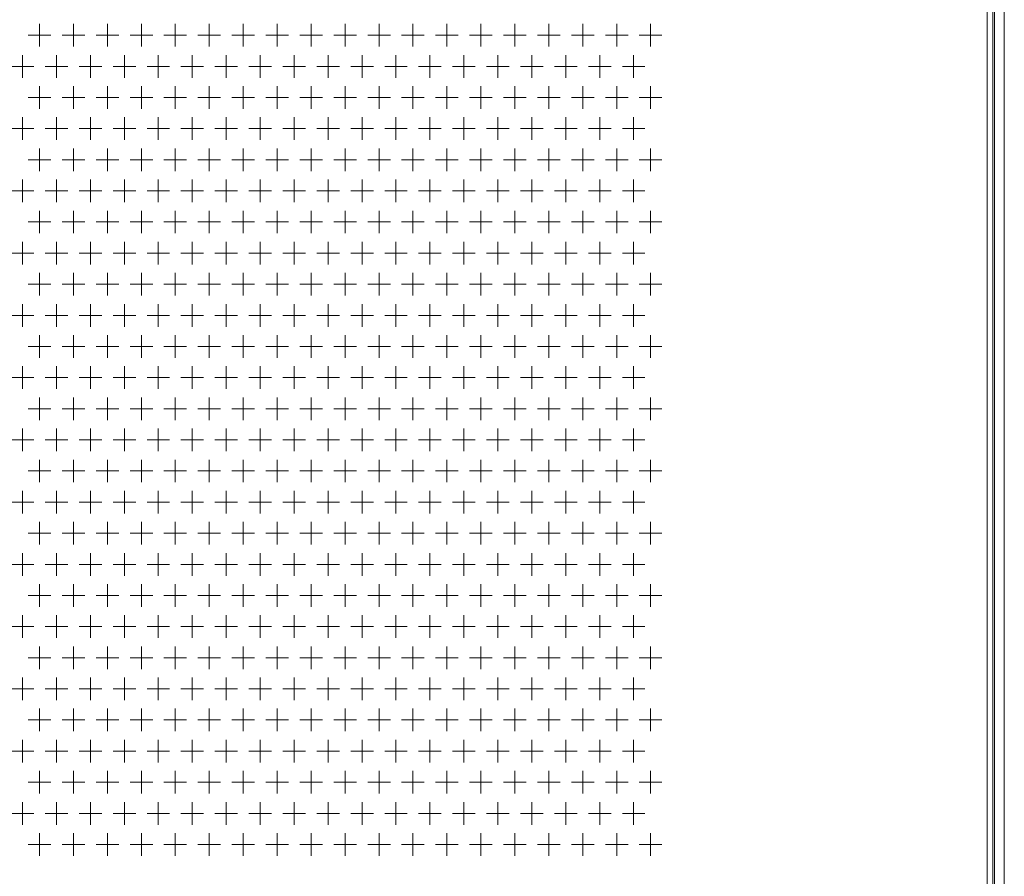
# Model space of a CAD drawing. Extents: x 4773 to 8448, y 27273 to 31291.
# Tile 4 of 99: x 5502 to 5850, y 27576 to 27878. Entities that reach past the tile are written whole.
import ezdxf

# ---------------------------------------------------------------- set-up
doc = ezdxf.new("R2010")
doc.units = 0
doc.header["$LTSCALE"] = 7.5
doc.header["$MEASUREMENT"] = 0
doc.layers.get('0').update_dxf_attribs({"linetype": 'CONTINUOUS', "lineweight": 18})

msp = doc.modelspace()

# ---------------------------------------------------------------- linework, layer by layer
at = {"linetype": 'Continuous'}
for p, q in [((5843.676, 29408.952), (5843.676, 27436.952)), ((5845.676, 29408.952), (5845.676, 27436.952)), ((5846.176, 27436.952), (5846.176, 29408.952)), ((5849.676, 27436.952), (5849.676, 29408.952)), ((5508.676, 27876.952), (5508.676, 27868.952)), ((5520.676, 27876.952), (5520.676, 27868.952)), ((5532.676, 27876.952), (5532.676, 27868.952)), ((5544.676, 27876.952), (5544.676, 27868.952)), ((5556.676, 27876.952), (5556.676, 27868.952)), ((5568.676, 27876.952), (5568.676, 27868.952)), ((5580.676, 27876.952), (5580.676, 27868.952)), ((5592.676, 27876.952), (5592.676, 27868.952)), ((5604.676, 27876.952), (5604.676, 27868.952)), ((5616.676, 27876.952), (5616.676, 27868.952)), ((5628.676, 27876.952), (5628.676, 27868.952)), ((5640.676, 27876.952), (5640.676, 27868.952)), ((5652.676, 27876.952), (5652.676, 27868.952)), ((5664.676, 27876.952), (5664.676, 27868.952)), ((5676.676, 27876.952), (5676.676, 27868.952)), ((5688.676, 27876.952), (5688.676, 27868.952)), ((5700.676, 27876.952), (5700.676, 27868.952)), ((5712.676, 27876.952), (5712.676, 27868.952)), ((5724.676, 27876.952), (5724.676, 27868.952)), ((5504.676, 27872.952), (5512.676, 27872.952)), ((5516.676, 27872.952), (5524.676, 27872.952)), ((5528.676, 27872.952), (5536.676, 27872.952)), ((5540.676, 27872.952), (5548.676, 27872.952)), ((5552.676, 27872.952), (5560.676, 27872.952)), ((5564.676, 27872.952), (5572.676, 27872.952)), ((5576.676, 27872.952), (5584.676, 27872.952)), ((5588.676, 27872.952), (5596.676, 27872.952)), ((5600.676, 27872.952), (5608.676, 27872.952)), ((5612.676, 27872.952), (5620.676, 27872.952)), ((5624.676, 27872.952), (5632.676, 27872.952)), ((5636.676, 27872.952), (5644.676, 27872.952)), ((5648.676, 27872.952), (5656.676, 27872.952)), ((5660.676, 27872.952), (5668.676, 27872.952)), ((5672.676, 27872.952), (5680.676, 27872.952)), ((5684.676, 27872.952), (5692.676, 27872.952)), ((5696.676, 27872.952), (5704.676, 27872.952)), ((5708.676, 27872.952), (5716.676, 27872.952)), ((5720.676, 27872.952), (5728.676, 27872.952)), ((5502.676, 27865.952), (5502.676, 27857.952)), ((5514.676, 27865.952), (5514.676, 27857.952)), ((5526.676, 27865.952), (5526.676, 27857.952)), ((5538.676, 27865.952), (5538.676, 27857.952)), ((5550.676, 27865.952), (5550.676, 27857.952)), ((5562.676, 27865.952), (5562.676, 27857.952)), ((5574.676, 27865.952), (5574.676, 27857.952)), ((5586.676, 27865.952), (5586.676, 27857.952)), ((5598.676, 27865.952), (5598.676, 27857.952)), ((5610.676, 27865.952), (5610.676, 27857.952)), ((5622.676, 27865.952), (5622.676, 27857.952)), ((5634.676, 27865.952), (5634.676, 27857.952)), ((5646.676, 27865.952), (5646.676, 27857.952)), ((5658.676, 27865.952), (5658.676, 27857.952)), ((5670.676, 27865.952), (5670.676, 27857.952)), ((5682.676, 27865.952), (5682.676, 27857.952)), ((5694.676, 27865.952), (5694.676, 27857.952)), ((5706.676, 27865.952), (5706.676, 27857.952)), ((5718.676, 27865.952), (5718.676, 27857.952)), ((5498.676, 27861.952), (5506.676, 27861.952)), ((5510.676, 27861.952), (5518.676, 27861.952)), ((5522.676, 27861.952), (5530.676, 27861.952)), ((5534.676, 27861.952), (5542.676, 27861.952)), ((5546.676, 27861.952), (5554.676, 27861.952)), ((5558.676, 27861.952), (5566.676, 27861.952)), ((5570.676, 27861.952), (5578.676, 27861.952)), ((5582.676, 27861.952), (5590.676, 27861.952)), ((5594.676, 27861.952), (5602.676, 27861.952)), ((5606.676, 27861.952), (5614.676, 27861.952)), ((5618.676, 27861.952), (5626.676, 27861.952)), ((5630.676, 27861.952), (5638.676, 27861.952)), ((5642.676, 27861.952), (5650.676, 27861.952)), ((5654.676, 27861.952), (5662.676, 27861.952)), ((5666.676, 27861.952), (5674.676, 27861.952)), ((5678.676, 27861.952), (5686.676, 27861.952)), ((5690.676, 27861.952), (5698.676, 27861.952)), ((5702.676, 27861.952), (5710.676, 27861.952)), ((5714.676, 27861.952), (5722.676, 27861.952)), ((5508.676, 27854.952), (5508.676, 27846.952)), ((5520.676, 27854.952), (5520.676, 27846.952)), ((5532.676, 27854.952), (5532.676, 27846.952)), ((5544.676, 27854.952), (5544.676, 27846.952)), ((5556.676, 27854.952), (5556.676, 27846.952)), ((5568.676, 27854.952), (5568.676, 27846.952)), ((5580.676, 27854.952), (5580.676, 27846.952)), ((5592.676, 27854.952), (5592.676, 27846.952)), ((5604.676, 27854.952), (5604.676, 27846.952)), ((5616.676, 27854.952), (5616.676, 27846.952)), ((5628.676, 27854.952), (5628.676, 27846.952)), ((5640.676, 27854.952), (5640.676, 27846.952)), ((5652.676, 27854.952), (5652.676, 27846.952)), ((5664.676, 27854.952), (5664.676, 27846.952)), ((5676.676, 27854.952), (5676.676, 27846.952)), ((5688.676, 27854.952), (5688.676, 27846.952)), ((5700.676, 27854.952), (5700.676, 27846.952)), ((5712.676, 27854.952), (5712.676, 27846.952)), ((5724.676, 27854.952), (5724.676, 27846.952)), ((5504.676, 27850.952), (5512.676, 27850.952)), ((5516.676, 27850.952), (5524.676, 27850.952)), ((5528.676, 27850.952), (5536.676, 27850.952)), ((5540.676, 27850.952), (5548.676, 27850.952)), ((5552.676, 27850.952), (5560.676, 27850.952)), ((5564.676, 27850.952), (5572.676, 27850.952)), ((5576.676, 27850.952), (5584.676, 27850.952)), ((5588.676, 27850.952), (5596.676, 27850.952)), ((5600.676, 27850.952), (5608.676, 27850.952)), ((5612.676, 27850.952), (5620.676, 27850.952)), ((5624.676, 27850.952), (5632.676, 27850.952)), ((5636.676, 27850.952), (5644.676, 27850.952)), ((5648.676, 27850.952), (5656.676, 27850.952)), ((5660.676, 27850.952), (5668.676, 27850.952)), ((5672.676, 27850.952), (5680.676, 27850.952)), ((5684.676, 27850.952), (5692.676, 27850.952)), ((5696.676, 27850.952), (5704.676, 27850.952)), ((5708.676, 27850.952), (5716.676, 27850.952)), ((5720.676, 27850.952), (5728.676, 27850.952)), ((5502.676, 27843.952), (5502.676, 27835.952)), ((5514.676, 27843.952), (5514.676, 27835.952)), ((5526.676, 27843.952), (5526.676, 27835.952)), ((5538.676, 27843.952), (5538.676, 27835.952)), ((5550.676, 27843.952), (5550.676, 27835.952)), ((5562.676, 27843.952), (5562.676, 27835.952)), ((5574.676, 27843.952), (5574.676, 27835.952)), ((5586.676, 27843.952), (5586.676, 27835.952)), ((5598.676, 27843.952), (5598.676, 27835.952)), ((5610.676, 27843.952), (5610.676, 27835.952)), ((5622.676, 27843.952), (5622.676, 27835.952)), ((5634.676, 27843.952), (5634.676, 27835.952)), ((5646.676, 27843.952), (5646.676, 27835.952)), ((5658.676, 27843.952), (5658.676, 27835.952)), ((5670.676, 27843.952), (5670.676, 27835.952)), ((5682.676, 27843.952), (5682.676, 27835.952)), ((5694.676, 27843.952), (5694.676, 27835.952)), ((5706.676, 27843.952), (5706.676, 27835.952)), ((5718.676, 27843.952), (5718.676, 27835.952)), ((5498.676, 27839.952), (5506.676, 27839.952)), ((5510.676, 27839.952), (5518.676, 27839.952)), ((5522.676, 27839.952), (5530.676, 27839.952)), ((5534.676, 27839.952), (5542.676, 27839.952)), ((5546.676, 27839.952), (5554.676, 27839.952)), ((5558.676, 27839.952), (5566.676, 27839.952)), ((5570.676, 27839.952), (5578.676, 27839.952)), ((5582.676, 27839.952), (5590.676, 27839.952)), ((5594.676, 27839.952), (5602.676, 27839.952)), ((5606.676, 27839.952), (5614.676, 27839.952)), ((5618.676, 27839.952), (5626.676, 27839.952)), ((5630.676, 27839.952), (5638.676, 27839.952)), ((5642.676, 27839.952), (5650.676, 27839.952)), ((5654.676, 27839.952), (5662.676, 27839.952)), ((5666.676, 27839.952), (5674.676, 27839.952)), ((5678.676, 27839.952), (5686.676, 27839.952)), ((5690.676, 27839.952), (5698.676, 27839.952)), ((5702.676, 27839.952), (5710.676, 27839.952)), ((5714.676, 27839.952), (5722.676, 27839.952)), ((5508.676, 27832.952), (5508.676, 27824.952)), ((5520.676, 27832.952), (5520.676, 27824.952)), ((5532.676, 27832.952), (5532.676, 27824.952)), ((5544.676, 27832.952), (5544.676, 27824.952)), ((5556.676, 27832.952), (5556.676, 27824.952)), ((5568.676, 27832.952), (5568.676, 27824.952)), ((5580.676, 27832.952), (5580.676, 27824.952)), ((5592.676, 27832.952), (5592.676, 27824.952)), ((5604.676, 27832.952), (5604.676, 27824.952)), ((5616.676, 27832.952), (5616.676, 27824.952)), ((5628.676, 27832.952), (5628.676, 27824.952)), ((5640.676, 27832.952), (5640.676, 27824.952)), ((5652.676, 27832.952), (5652.676, 27824.952)), ((5664.676, 27832.952), (5664.676, 27824.952)), ((5676.676, 27832.952), (5676.676, 27824.952)), ((5688.676, 27832.952), (5688.676, 27824.952)), ((5700.676, 27832.952), (5700.676, 27824.952)), ((5712.676, 27832.952), (5712.676, 27824.952)), ((5724.676, 27832.952), (5724.676, 27824.952)), ((5504.676, 27828.952), (5512.676, 27828.952)), ((5516.676, 27828.952), (5524.676, 27828.952)), ((5528.676, 27828.952), (5536.676, 27828.952)), ((5540.676, 27828.952), (5548.676, 27828.952)), ((5552.676, 27828.952), (5560.676, 27828.952)), ((5564.676, 27828.952), (5572.676, 27828.952)), ((5576.676, 27828.952), (5584.676, 27828.952)), ((5588.676, 27828.952), (5596.676, 27828.952)), ((5600.676, 27828.952), (5608.676, 27828.952)), ((5612.676, 27828.952), (5620.676, 27828.952)), ((5624.676, 27828.952), (5632.676, 27828.952)), ((5636.676, 27828.952), (5644.676, 27828.952)), ((5648.676, 27828.952), (5656.676, 27828.952)), ((5660.676, 27828.952), (5668.676, 27828.952)), ((5672.676, 27828.952), (5680.676, 27828.952)), ((5684.676, 27828.952), (5692.676, 27828.952)), ((5696.676, 27828.952), (5704.676, 27828.952)), ((5708.676, 27828.952), (5716.676, 27828.952)), ((5720.676, 27828.952), (5728.676, 27828.952)), ((5502.676, 27821.952), (5502.676, 27813.952)), ((5514.676, 27821.952), (5514.676, 27813.952)), ((5526.676, 27821.952), (5526.676, 27813.952)), ((5538.676, 27821.952), (5538.676, 27813.952)), ((5550.676, 27821.952), (5550.676, 27813.952)), ((5562.676, 27821.952), (5562.676, 27813.952)), ((5574.676, 27821.952), (5574.676, 27813.952)), ((5586.676, 27821.952), (5586.676, 27813.952)), ((5598.676, 27821.952), (5598.676, 27813.952)), ((5610.676, 27821.952), (5610.676, 27813.952)), ((5622.676, 27821.952), (5622.676, 27813.952)), ((5634.676, 27821.952), (5634.676, 27813.952)), ((5646.676, 27821.952), (5646.676, 27813.952)), ((5658.676, 27821.952), (5658.676, 27813.952)), ((5670.676, 27821.952), (5670.676, 27813.952)), ((5682.676, 27821.952), (5682.676, 27813.952)), ((5694.676, 27821.952), (5694.676, 27813.952)), ((5706.676, 27821.952), (5706.676, 27813.952)), ((5718.676, 27821.952), (5718.676, 27813.952)), ((5498.676, 27817.952), (5506.676, 27817.952)), ((5510.676, 27817.952), (5518.676, 27817.952)), ((5522.676, 27817.952), (5530.676, 27817.952)), ((5534.676, 27817.952), (5542.676, 27817.952)), ((5546.676, 27817.952), (5554.676, 27817.952)), ((5558.676, 27817.952), (5566.676, 27817.952)), ((5570.676, 27817.952), (5578.676, 27817.952)), ((5582.676, 27817.952), (5590.676, 27817.952)), ((5594.676, 27817.952), (5602.676, 27817.952)), ((5606.676, 27817.952), (5614.676, 27817.952)), ((5618.676, 27817.952), (5626.676, 27817.952)), ((5630.676, 27817.952), (5638.676, 27817.952)), ((5642.676, 27817.952), (5650.676, 27817.952)), ((5654.676, 27817.952), (5662.676, 27817.952)), ((5666.676, 27817.952), (5674.676, 27817.952)), ((5678.676, 27817.952), (5686.676, 27817.952)), ((5690.676, 27817.952), (5698.676, 27817.952)), ((5702.676, 27817.952), (5710.676, 27817.952)), ((5714.676, 27817.952), (5722.676, 27817.952)), ((5508.676, 27810.952), (5508.676, 27802.952)), ((5520.676, 27810.952), (5520.676, 27802.952)), ((5532.676, 27810.952), (5532.676, 27802.952)), ((5544.676, 27810.952), (5544.676, 27802.952)), ((5556.676, 27810.952), (5556.676, 27802.952)), ((5568.676, 27810.952), (5568.676, 27802.952)), ((5580.676, 27810.952), (5580.676, 27802.952)), ((5592.676, 27810.952), (5592.676, 27802.952)), ((5604.676, 27810.952), (5604.676, 27802.952)), ((5616.676, 27810.952), (5616.676, 27802.952)), ((5628.676, 27810.952), (5628.676, 27802.952)), ((5640.676, 27810.952), (5640.676, 27802.952)), ((5652.676, 27810.952), (5652.676, 27802.952)), ((5664.676, 27810.952), (5664.676, 27802.952)), ((5676.676, 27810.952), (5676.676, 27802.952)), ((5688.676, 27810.952), (5688.676, 27802.952)), ((5700.676, 27810.952), (5700.676, 27802.952)), ((5712.676, 27810.952), (5712.676, 27802.952)), ((5724.676, 27810.952), (5724.676, 27802.952)), ((5504.676, 27806.952), (5512.676, 27806.952)), ((5516.676, 27806.952), (5524.676, 27806.952)), ((5528.676, 27806.952), (5536.676, 27806.952)), ((5540.676, 27806.952), (5548.676, 27806.952)), ((5552.676, 27806.952), (5560.676, 27806.952)), ((5564.676, 27806.952), (5572.676, 27806.952)), ((5576.676, 27806.952), (5584.676, 27806.952)), ((5588.676, 27806.952), (5596.676, 27806.952)), ((5600.676, 27806.952), (5608.676, 27806.952)), ((5612.676, 27806.952), (5620.676, 27806.952)), ((5624.676, 27806.952), (5632.676, 27806.952)), ((5636.676, 27806.952), (5644.676, 27806.952)), ((5648.676, 27806.952), (5656.676, 27806.952)), ((5660.676, 27806.952), (5668.676, 27806.952)), ((5672.676, 27806.952), (5680.676, 27806.952)), ((5684.676, 27806.952), (5692.676, 27806.952)), ((5696.676, 27806.952), (5704.676, 27806.952)), ((5708.676, 27806.952), (5716.676, 27806.952)), ((5720.676, 27806.952), (5728.676, 27806.952)), ((5502.676, 27799.952), (5502.676, 27791.952)), ((5514.676, 27799.952), (5514.676, 27791.952)), ((5526.676, 27799.952), (5526.676, 27791.952)), ((5538.676, 27799.952), (5538.676, 27791.952)), ((5550.676, 27799.952), (5550.676, 27791.952)), ((5562.676, 27799.952), (5562.676, 27791.952)), ((5574.676, 27799.952), (5574.676, 27791.952)), ((5586.676, 27799.952), (5586.676, 27791.952)), ((5598.676, 27799.952), (5598.676, 27791.952)), ((5610.676, 27799.952), (5610.676, 27791.952)), ((5622.676, 27799.952), (5622.676, 27791.952)), ((5634.676, 27799.952), (5634.676, 27791.952)), ((5646.676, 27799.952), (5646.676, 27791.952)), ((5658.676, 27799.952), (5658.676, 27791.952)), ((5670.676, 27799.952), (5670.676, 27791.952)), ((5682.676, 27799.952), (5682.676, 27791.952)), ((5694.676, 27799.952), (5694.676, 27791.952)), ((5706.676, 27799.952), (5706.676, 27791.952)), ((5718.676, 27799.952), (5718.676, 27791.952)), ((5498.676, 27795.952), (5506.676, 27795.952)), ((5510.676, 27795.952), (5518.676, 27795.952)), ((5522.676, 27795.952), (5530.676, 27795.952)), ((5534.676, 27795.952), (5542.676, 27795.952)), ((5546.676, 27795.952), (5554.676, 27795.952)), ((5558.676, 27795.952), (5566.676, 27795.952)), ((5570.676, 27795.952), (5578.676, 27795.952)), ((5582.676, 27795.952), (5590.676, 27795.952)), ((5594.676, 27795.952), (5602.676, 27795.952)), ((5606.676, 27795.952), (5614.676, 27795.952)), ((5618.676, 27795.952), (5626.676, 27795.952)), ((5630.676, 27795.952), (5638.676, 27795.952)), ((5642.676, 27795.952), (5650.676, 27795.952)), ((5654.676, 27795.952), (5662.676, 27795.952)), ((5666.676, 27795.952), (5674.676, 27795.952)), ((5678.676, 27795.952), (5686.676, 27795.952)), ((5690.676, 27795.952), (5698.676, 27795.952)), ((5702.676, 27795.952), (5710.676, 27795.952)), ((5714.676, 27795.952), (5722.676, 27795.952)), ((5508.676, 27788.952), (5508.676, 27780.952)), ((5520.676, 27788.952), (5520.676, 27780.952)), ((5532.676, 27788.952), (5532.676, 27780.952)), ((5544.676, 27788.952), (5544.676, 27780.952)), ((5556.676, 27788.952), (5556.676, 27780.952)), ((5568.676, 27788.952), (5568.676, 27780.952)), ((5580.676, 27788.952), (5580.676, 27780.952)), ((5592.676, 27788.952), (5592.676, 27780.952)), ((5604.676, 27788.952), (5604.676, 27780.952)), ((5616.676, 27788.952), (5616.676, 27780.952)), ((5628.676, 27788.952), (5628.676, 27780.952)), ((5640.676, 27788.952), (5640.676, 27780.952)), ((5652.676, 27788.952), (5652.676, 27780.952)), ((5664.676, 27788.952), (5664.676, 27780.952)), ((5676.676, 27788.952), (5676.676, 27780.952)), ((5688.676, 27788.952), (5688.676, 27780.952)), ((5700.676, 27788.952), (5700.676, 27780.952)), ((5712.676, 27788.952), (5712.676, 27780.952)), ((5724.676, 27788.952), (5724.676, 27780.952)), ((5504.676, 27784.952), (5512.676, 27784.952)), ((5516.676, 27784.952), (5524.676, 27784.952)), ((5528.676, 27784.952), (5536.676, 27784.952)), ((5540.676, 27784.952), (5548.676, 27784.952)), ((5552.676, 27784.952), (5560.676, 27784.952)), ((5564.676, 27784.952), (5572.676, 27784.952)), ((5576.676, 27784.952), (5584.676, 27784.952)), ((5588.676, 27784.952), (5596.676, 27784.952)), ((5600.676, 27784.952), (5608.676, 27784.952)), ((5612.676, 27784.952), (5620.676, 27784.952)), ((5624.676, 27784.952), (5632.676, 27784.952)), ((5636.676, 27784.952), (5644.676, 27784.952)), ((5648.676, 27784.952), (5656.676, 27784.952)), ((5660.676, 27784.952), (5668.676, 27784.952)), ((5672.676, 27784.952), (5680.676, 27784.952)), ((5684.676, 27784.952), (5692.676, 27784.952)), ((5696.676, 27784.952), (5704.676, 27784.952)), ((5708.676, 27784.952), (5716.676, 27784.952)), ((5720.676, 27784.952), (5728.676, 27784.952)), ((5502.676, 27777.952), (5502.676, 27769.952)), ((5514.676, 27777.952), (5514.676, 27769.952)), ((5526.676, 27777.952), (5526.676, 27769.952)), ((5538.676, 27777.952), (5538.676, 27769.952)), ((5550.676, 27777.952), (5550.676, 27769.952)), ((5562.676, 27777.952), (5562.676, 27769.952)), ((5574.676, 27777.952), (5574.676, 27769.952)), ((5586.676, 27777.952), (5586.676, 27769.952)), ((5598.676, 27777.952), (5598.676, 27769.952)), ((5610.676, 27777.952), (5610.676, 27769.952)), ((5622.676, 27777.952), (5622.676, 27769.952)), ((5634.676, 27777.952), (5634.676, 27769.952)), ((5646.676, 27777.952), (5646.676, 27769.952)), ((5658.676, 27777.952), (5658.676, 27769.952)), ((5670.676, 27777.952), (5670.676, 27769.952)), ((5682.676, 27777.952), (5682.676, 27769.952)), ((5694.676, 27777.952), (5694.676, 27769.952)), ((5706.676, 27777.952), (5706.676, 27769.952)), ((5718.676, 27777.952), (5718.676, 27769.952)), ((5498.676, 27773.952), (5506.676, 27773.952)), ((5510.676, 27773.952), (5518.676, 27773.952)), ((5522.676, 27773.952), (5530.676, 27773.952)), ((5534.676, 27773.952), (5542.676, 27773.952)), ((5546.676, 27773.952), (5554.676, 27773.952)), ((5558.676, 27773.952), (5566.676, 27773.952)), ((5570.676, 27773.952), (5578.676, 27773.952)), ((5582.676, 27773.952), (5590.676, 27773.952)), ((5594.676, 27773.952), (5602.676, 27773.952)), ((5606.676, 27773.952), (5614.676, 27773.952)), ((5618.676, 27773.952), (5626.676, 27773.952)), ((5630.676, 27773.952), (5638.676, 27773.952)), ((5642.676, 27773.952), (5650.676, 27773.952)), ((5654.676, 27773.952), (5662.676, 27773.952)), ((5666.676, 27773.952), (5674.676, 27773.952)), ((5678.676, 27773.952), (5686.676, 27773.952)), ((5690.676, 27773.952), (5698.676, 27773.952)), ((5702.676, 27773.952), (5710.676, 27773.952)), ((5714.676, 27773.952), (5722.676, 27773.952)), ((5508.676, 27766.952), (5508.676, 27758.952)), ((5520.676, 27766.952), (5520.676, 27758.952)), ((5532.676, 27766.952), (5532.676, 27758.952)), ((5544.676, 27766.952), (5544.676, 27758.952)), ((5556.676, 27766.952), (5556.676, 27758.952)), ((5568.676, 27766.952), (5568.676, 27758.952)), ((5580.676, 27766.952), (5580.676, 27758.952)), ((5592.676, 27766.952), (5592.676, 27758.952)), ((5604.676, 27766.952), (5604.676, 27758.952)), ((5616.676, 27766.952), (5616.676, 27758.952)), ((5628.676, 27766.952), (5628.676, 27758.952)), ((5640.676, 27766.952), (5640.676, 27758.952)), ((5652.676, 27766.952), (5652.676, 27758.952)), ((5664.676, 27766.952), (5664.676, 27758.952)), ((5676.676, 27766.952), (5676.676, 27758.952)), ((5688.676, 27766.952), (5688.676, 27758.952)), ((5700.676, 27766.952), (5700.676, 27758.952)), ((5712.676, 27766.952), (5712.676, 27758.952)), ((5724.676, 27766.952), (5724.676, 27758.952)), ((5504.676, 27762.952), (5512.676, 27762.952)), ((5516.676, 27762.952), (5524.676, 27762.952)), ((5528.676, 27762.952), (5536.676, 27762.952)), ((5540.676, 27762.952), (5548.676, 27762.952)), ((5552.676, 27762.952), (5560.676, 27762.952)), ((5564.676, 27762.952), (5572.676, 27762.952)), ((5576.676, 27762.952), (5584.676, 27762.952)), ((5588.676, 27762.952), (5596.676, 27762.952)), ((5600.676, 27762.952), (5608.676, 27762.952)), ((5612.676, 27762.952), (5620.676, 27762.952)), ((5624.676, 27762.952), (5632.676, 27762.952)), ((5636.676, 27762.952), (5644.676, 27762.952)), ((5648.676, 27762.952), (5656.676, 27762.952)), ((5660.676, 27762.952), (5668.676, 27762.952)), ((5672.676, 27762.952), (5680.676, 27762.952)), ((5684.676, 27762.952), (5692.676, 27762.952)), ((5696.676, 27762.952), (5704.676, 27762.952)), ((5708.676, 27762.952), (5716.676, 27762.952)), ((5720.676, 27762.952), (5728.676, 27762.952)), ((5502.676, 27755.952), (5502.676, 27747.952)), ((5514.676, 27755.952), (5514.676, 27747.952)), ((5526.676, 27755.952), (5526.676, 27747.952)), ((5538.676, 27755.952), (5538.676, 27747.952)), ((5550.676, 27755.952), (5550.676, 27747.952)), ((5562.676, 27755.952), (5562.676, 27747.952)), ((5574.676, 27755.952), (5574.676, 27747.952)), ((5586.676, 27755.952), (5586.676, 27747.952)), ((5598.676, 27755.952), (5598.676, 27747.952)), ((5610.676, 27755.952), (5610.676, 27747.952)), ((5622.676, 27755.952), (5622.676, 27747.952)), ((5634.676, 27755.952), (5634.676, 27747.952)), ((5646.676, 27755.952), (5646.676, 27747.952)), ((5658.676, 27755.952), (5658.676, 27747.952)), ((5670.676, 27755.952), (5670.676, 27747.952)), ((5682.676, 27755.952), (5682.676, 27747.952)), ((5694.676, 27755.952), (5694.676, 27747.952)), ((5706.676, 27755.952), (5706.676, 27747.952)), ((5718.676, 27755.952), (5718.676, 27747.952)), ((5498.676, 27751.952), (5506.676, 27751.952)), ((5510.676, 27751.952), (5518.676, 27751.952)), ((5522.676, 27751.952), (5530.676, 27751.952)), ((5534.676, 27751.952), (5542.676, 27751.952)), ((5546.676, 27751.952), (5554.676, 27751.952)), ((5558.676, 27751.952), (5566.676, 27751.952)), ((5570.676, 27751.952), (5578.676, 27751.952)), ((5582.676, 27751.952), (5590.676, 27751.952)), ((5594.676, 27751.952), (5602.676, 27751.952)), ((5606.676, 27751.952), (5614.676, 27751.952)), ((5618.676, 27751.952), (5626.676, 27751.952)), ((5630.676, 27751.952), (5638.676, 27751.952)), ((5642.676, 27751.952), (5650.676, 27751.952)), ((5654.676, 27751.952), (5662.676, 27751.952)), ((5666.676, 27751.952), (5674.676, 27751.952)), ((5678.676, 27751.952), (5686.676, 27751.952)), ((5690.676, 27751.952), (5698.676, 27751.952)), ((5702.676, 27751.952), (5710.676, 27751.952)), ((5714.676, 27751.952), (5722.676, 27751.952)), ((5508.676, 27744.952), (5508.676, 27736.952)), ((5520.676, 27744.952), (5520.676, 27736.952)), ((5532.676, 27744.952), (5532.676, 27736.952)), ((5544.676, 27744.952), (5544.676, 27736.952)), ((5556.676, 27744.952), (5556.676, 27736.952)), ((5568.676, 27744.952), (5568.676, 27736.952)), ((5580.676, 27744.952), (5580.676, 27736.952)), ((5592.676, 27744.952), (5592.676, 27736.952)), ((5604.676, 27744.952), (5604.676, 27736.952)), ((5616.676, 27744.952), (5616.676, 27736.952)), ((5628.676, 27744.952), (5628.676, 27736.952)), ((5640.676, 27744.952), (5640.676, 27736.952)), ((5652.676, 27744.952), (5652.676, 27736.952)), ((5664.676, 27744.952), (5664.676, 27736.952)), ((5676.676, 27744.952), (5676.676, 27736.952)), ((5688.676, 27744.952), (5688.676, 27736.952)), ((5700.676, 27744.952), (5700.676, 27736.952)), ((5712.676, 27744.952), (5712.676, 27736.952)), ((5724.676, 27744.952), (5724.676, 27736.952)), ((5504.676, 27740.952), (5512.676, 27740.952)), ((5516.676, 27740.952), (5524.676, 27740.952)), ((5528.676, 27740.952), (5536.676, 27740.952)), ((5540.676, 27740.952), (5548.676, 27740.952)), ((5552.676, 27740.952), (5560.676, 27740.952)), ((5564.676, 27740.952), (5572.676, 27740.952)), ((5576.676, 27740.952), (5584.676, 27740.952)), ((5588.676, 27740.952), (5596.676, 27740.952)), ((5600.676, 27740.952), (5608.676, 27740.952)), ((5612.676, 27740.952), (5620.676, 27740.952)), ((5624.676, 27740.952), (5632.676, 27740.952)), ((5636.676, 27740.952), (5644.676, 27740.952)), ((5648.676, 27740.952), (5656.676, 27740.952)), ((5660.676, 27740.952), (5668.676, 27740.952)), ((5672.676, 27740.952), (5680.676, 27740.952)), ((5684.676, 27740.952), (5692.676, 27740.952)), ((5696.676, 27740.952), (5704.676, 27740.952)), ((5708.676, 27740.952), (5716.676, 27740.952)), ((5720.676, 27740.952), (5728.676, 27740.952)), ((5502.676, 27733.952), (5502.676, 27725.952)), ((5514.676, 27733.952), (5514.676, 27725.952)), ((5526.676, 27733.952), (5526.676, 27725.952)), ((5538.676, 27733.952), (5538.676, 27725.952)), ((5550.676, 27733.952), (5550.676, 27725.952)), ((5562.676, 27733.952), (5562.676, 27725.952)), ((5574.676, 27733.952), (5574.676, 27725.952)), ((5586.676, 27733.952), (5586.676, 27725.952)), ((5598.676, 27733.952), (5598.676, 27725.952)), ((5610.676, 27733.952), (5610.676, 27725.952)), ((5622.676, 27733.952), (5622.676, 27725.952)), ((5634.676, 27733.952), (5634.676, 27725.952)), ((5646.676, 27733.952), (5646.676, 27725.952)), ((5658.676, 27733.952), (5658.676, 27725.952)), ((5670.676, 27733.952), (5670.676, 27725.952)), ((5682.676, 27733.952), (5682.676, 27725.952)), ((5694.676, 27733.952), (5694.676, 27725.952)), ((5706.676, 27733.952), (5706.676, 27725.952)), ((5718.676, 27733.952), (5718.676, 27725.952)), ((5498.676, 27729.952), (5506.676, 27729.952)), ((5510.676, 27729.952), (5518.676, 27729.952)), ((5522.676, 27729.952), (5530.676, 27729.952)), ((5534.676, 27729.952), (5542.676, 27729.952)), ((5546.676, 27729.952), (5554.676, 27729.952)), ((5558.676, 27729.952), (5566.676, 27729.952)), ((5570.676, 27729.952), (5578.676, 27729.952)), ((5582.676, 27729.952), (5590.676, 27729.952)), ((5594.676, 27729.952), (5602.676, 27729.952)), ((5606.676, 27729.952), (5614.676, 27729.952)), ((5618.676, 27729.952), (5626.676, 27729.952)), ((5630.676, 27729.952), (5638.676, 27729.952)), ((5642.676, 27729.952), (5650.676, 27729.952)), ((5654.676, 27729.952), (5662.676, 27729.952)), ((5666.676, 27729.952), (5674.676, 27729.952)), ((5678.676, 27729.952), (5686.676, 27729.952)), ((5690.676, 27729.952), (5698.676, 27729.952)), ((5702.676, 27729.952), (5710.676, 27729.952)), ((5714.676, 27729.952), (5722.676, 27729.952)), ((5508.676, 27722.952), (5508.676, 27714.952)), ((5520.676, 27722.952), (5520.676, 27714.952)), ((5532.676, 27722.952), (5532.676, 27714.952)), ((5544.676, 27722.952), (5544.676, 27714.952)), ((5556.676, 27722.952), (5556.676, 27714.952)), ((5568.676, 27722.952), (5568.676, 27714.952)), ((5580.676, 27722.952), (5580.676, 27714.952)), ((5592.676, 27722.952), (5592.676, 27714.952)), ((5604.676, 27722.952), (5604.676, 27714.952)), ((5616.676, 27722.952), (5616.676, 27714.952)), ((5628.676, 27722.952), (5628.676, 27714.952)), ((5640.676, 27722.952), (5640.676, 27714.952)), ((5652.676, 27722.952), (5652.676, 27714.952)), ((5664.676, 27722.952), (5664.676, 27714.952)), ((5676.676, 27722.952), (5676.676, 27714.952)), ((5688.676, 27722.952), (5688.676, 27714.952)), ((5700.676, 27722.952), (5700.676, 27714.952)), ((5712.676, 27722.952), (5712.676, 27714.952)), ((5724.676, 27722.952), (5724.676, 27714.952)), ((5504.676, 27718.952), (5512.676, 27718.952)), ((5516.676, 27718.952), (5524.676, 27718.952)), ((5528.676, 27718.952), (5536.676, 27718.952)), ((5540.676, 27718.952), (5548.676, 27718.952)), ((5552.676, 27718.952), (5560.676, 27718.952)), ((5564.676, 27718.952), (5572.676, 27718.952)), ((5576.676, 27718.952), (5584.676, 27718.952)), ((5588.676, 27718.952), (5596.676, 27718.952)), ((5600.676, 27718.952), (5608.676, 27718.952)), ((5612.676, 27718.952), (5620.676, 27718.952)), ((5624.676, 27718.952), (5632.676, 27718.952)), ((5636.676, 27718.952), (5644.676, 27718.952)), ((5648.676, 27718.952), (5656.676, 27718.952)), ((5660.676, 27718.952), (5668.676, 27718.952)), ((5672.676, 27718.952), (5680.676, 27718.952)), ((5684.676, 27718.952), (5692.676, 27718.952)), ((5696.676, 27718.952), (5704.676, 27718.952)), ((5708.676, 27718.952), (5716.676, 27718.952)), ((5720.676, 27718.952), (5728.676, 27718.952)), ((5502.676, 27711.952), (5502.676, 27703.952)), ((5514.676, 27711.952), (5514.676, 27703.952)), ((5526.676, 27711.952), (5526.676, 27703.952)), ((5538.676, 27711.952), (5538.676, 27703.952)), ((5550.676, 27711.952), (5550.676, 27703.952)), ((5562.676, 27711.952), (5562.676, 27703.952)), ((5574.676, 27711.952), (5574.676, 27703.952)), ((5586.676, 27711.952), (5586.676, 27703.952)), ((5598.676, 27711.952), (5598.676, 27703.952)), ((5610.676, 27711.952), (5610.676, 27703.952)), ((5622.676, 27711.952), (5622.676, 27703.952)), ((5634.676, 27711.952), (5634.676, 27703.952)), ((5646.676, 27711.952), (5646.676, 27703.952)), ((5658.676, 27711.952), (5658.676, 27703.952)), ((5670.676, 27711.952), (5670.676, 27703.952)), ((5682.676, 27711.952), (5682.676, 27703.952)), ((5694.676, 27711.952), (5694.676, 27703.952)), ((5706.676, 27711.952), (5706.676, 27703.952)), ((5718.676, 27711.952), (5718.676, 27703.952)), ((5498.676, 27707.952), (5506.676, 27707.952)), ((5510.676, 27707.952), (5518.676, 27707.952)), ((5522.676, 27707.952), (5530.676, 27707.952)), ((5534.676, 27707.952), (5542.676, 27707.952)), ((5546.676, 27707.952), (5554.676, 27707.952)), ((5558.676, 27707.952), (5566.676, 27707.952)), ((5570.676, 27707.952), (5578.676, 27707.952)), ((5582.676, 27707.952), (5590.676, 27707.952)), ((5594.676, 27707.952), (5602.676, 27707.952)), ((5606.676, 27707.952), (5614.676, 27707.952)), ((5618.676, 27707.952), (5626.676, 27707.952)), ((5630.676, 27707.952), (5638.676, 27707.952)), ((5642.676, 27707.952), (5650.676, 27707.952)), ((5654.676, 27707.952), (5662.676, 27707.952)), ((5666.676, 27707.952), (5674.676, 27707.952)), ((5678.676, 27707.952), (5686.676, 27707.952)), ((5690.676, 27707.952), (5698.676, 27707.952)), ((5702.676, 27707.952), (5710.676, 27707.952)), ((5714.676, 27707.952), (5722.676, 27707.952)), ((5508.676, 27700.952), (5508.676, 27692.952)), ((5520.676, 27700.952), (5520.676, 27692.952)), ((5532.676, 27700.952), (5532.676, 27692.952)), ((5544.676, 27700.952), (5544.676, 27692.952)), ((5556.676, 27700.952), (5556.676, 27692.952)), ((5568.676, 27700.952), (5568.676, 27692.952)), ((5580.676, 27700.952), (5580.676, 27692.952)), ((5592.676, 27700.952), (5592.676, 27692.952)), ((5604.676, 27700.952), (5604.676, 27692.952)), ((5616.676, 27700.952), (5616.676, 27692.952)), ((5628.676, 27700.952), (5628.676, 27692.952)), ((5640.676, 27700.952), (5640.676, 27692.952)), ((5652.676, 27700.952), (5652.676, 27692.952)), ((5664.676, 27700.952), (5664.676, 27692.952)), ((5676.676, 27700.952), (5676.676, 27692.952)), ((5688.676, 27700.952), (5688.676, 27692.952)), ((5700.676, 27700.952), (5700.676, 27692.952)), ((5712.676, 27700.952), (5712.676, 27692.952)), ((5724.676, 27700.952), (5724.676, 27692.952)), ((5504.676, 27696.952), (5512.676, 27696.952)), ((5516.676, 27696.952), (5524.676, 27696.952)), ((5528.676, 27696.952), (5536.676, 27696.952)), ((5540.676, 27696.952), (5548.676, 27696.952)), ((5552.676, 27696.952), (5560.676, 27696.952)), ((5564.676, 27696.952), (5572.676, 27696.952)), ((5576.676, 27696.952), (5584.676, 27696.952)), ((5588.676, 27696.952), (5596.676, 27696.952)), ((5600.676, 27696.952), (5608.676, 27696.952)), ((5612.676, 27696.952), (5620.676, 27696.952)), ((5624.676, 27696.952), (5632.676, 27696.952)), ((5636.676, 27696.952), (5644.676, 27696.952)), ((5648.676, 27696.952), (5656.676, 27696.952)), ((5660.676, 27696.952), (5668.676, 27696.952)), ((5672.676, 27696.952), (5680.676, 27696.952)), ((5684.676, 27696.952), (5692.676, 27696.952)), ((5696.676, 27696.952), (5704.676, 27696.952)), ((5708.676, 27696.952), (5716.676, 27696.952)), ((5720.676, 27696.952), (5728.676, 27696.952)), ((5502.676, 27689.952), (5502.676, 27681.952)), ((5514.676, 27689.952), (5514.676, 27681.952)), ((5526.676, 27689.952), (5526.676, 27681.952)), ((5538.676, 27689.952), (5538.676, 27681.952)), ((5550.676, 27689.952), (5550.676, 27681.952)), ((5562.676, 27689.952), (5562.676, 27681.952)), ((5574.676, 27689.952), (5574.676, 27681.952)), ((5586.676, 27689.952), (5586.676, 27681.952)), ((5598.676, 27689.952), (5598.676, 27681.952)), ((5610.676, 27689.952), (5610.676, 27681.952)), ((5622.676, 27689.952), (5622.676, 27681.952)), ((5634.676, 27689.952), (5634.676, 27681.952)), ((5646.676, 27689.952), (5646.676, 27681.952)), ((5658.676, 27689.952), (5658.676, 27681.952)), ((5670.676, 27689.952), (5670.676, 27681.952)), ((5682.676, 27689.952), (5682.676, 27681.952)), ((5694.676, 27689.952), (5694.676, 27681.952)), ((5706.676, 27689.952), (5706.676, 27681.952)), ((5718.676, 27689.952), (5718.676, 27681.952)), ((5498.676, 27685.952), (5506.676, 27685.952)), ((5510.676, 27685.952), (5518.676, 27685.952)), ((5522.676, 27685.952), (5530.676, 27685.952)), ((5534.676, 27685.952), (5542.676, 27685.952)), ((5546.676, 27685.952), (5554.676, 27685.952)), ((5558.676, 27685.952), (5566.676, 27685.952)), ((5570.676, 27685.952), (5578.676, 27685.952)), ((5582.676, 27685.952), (5590.676, 27685.952)), ((5594.676, 27685.952), (5602.676, 27685.952)), ((5606.676, 27685.952), (5614.676, 27685.952)), ((5618.676, 27685.952), (5626.676, 27685.952)), ((5630.676, 27685.952), (5638.676, 27685.952)), ((5642.676, 27685.952), (5650.676, 27685.952)), ((5654.676, 27685.952), (5662.676, 27685.952)), ((5666.676, 27685.952), (5674.676, 27685.952)), ((5678.676, 27685.952), (5686.676, 27685.952)), ((5690.676, 27685.952), (5698.676, 27685.952)), ((5702.676, 27685.952), (5710.676, 27685.952)), ((5714.676, 27685.952), (5722.676, 27685.952)), ((5508.676, 27678.952), (5508.676, 27670.952)), ((5520.676, 27678.952), (5520.676, 27670.952)), ((5532.676, 27678.952), (5532.676, 27670.952)), ((5544.676, 27678.952), (5544.676, 27670.952)), ((5556.676, 27678.952), (5556.676, 27670.952)), ((5568.676, 27678.952), (5568.676, 27670.952)), ((5580.676, 27678.952), (5580.676, 27670.952)), ((5592.676, 27678.952), (5592.676, 27670.952)), ((5604.676, 27678.952), (5604.676, 27670.952)), ((5616.676, 27678.952), (5616.676, 27670.952)), ((5628.676, 27678.952), (5628.676, 27670.952)), ((5640.676, 27678.952), (5640.676, 27670.952)), ((5652.676, 27678.952), (5652.676, 27670.952)), ((5664.676, 27678.952), (5664.676, 27670.952)), ((5676.676, 27678.952), (5676.676, 27670.952)), ((5688.676, 27678.952), (5688.676, 27670.952)), ((5700.676, 27678.952), (5700.676, 27670.952)), ((5712.676, 27678.952), (5712.676, 27670.952)), ((5724.676, 27678.952), (5724.676, 27670.952)), ((5504.676, 27674.952), (5512.676, 27674.952)), ((5516.676, 27674.952), (5524.676, 27674.952)), ((5528.676, 27674.952), (5536.676, 27674.952)), ((5540.676, 27674.952), (5548.676, 27674.952)), ((5552.676, 27674.952), (5560.676, 27674.952)), ((5564.676, 27674.952), (5572.676, 27674.952)), ((5576.676, 27674.952), (5584.676, 27674.952)), ((5588.676, 27674.952), (5596.676, 27674.952)), ((5600.676, 27674.952), (5608.676, 27674.952)), ((5612.676, 27674.952), (5620.676, 27674.952)), ((5624.676, 27674.952), (5632.676, 27674.952)), ((5636.676, 27674.952), (5644.676, 27674.952)), ((5648.676, 27674.952), (5656.676, 27674.952)), ((5660.676, 27674.952), (5668.676, 27674.952)), ((5672.676, 27674.952), (5680.676, 27674.952)), ((5684.676, 27674.952), (5692.676, 27674.952)), ((5696.676, 27674.952), (5704.676, 27674.952)), ((5708.676, 27674.952), (5716.676, 27674.952)), ((5720.676, 27674.952), (5728.676, 27674.952)), ((5502.676, 27667.952), (5502.676, 27659.952)), ((5514.676, 27667.952), (5514.676, 27659.952)), ((5526.676, 27667.952), (5526.676, 27659.952)), ((5538.676, 27667.952), (5538.676, 27659.952)), ((5550.676, 27667.952), (5550.676, 27659.952)), ((5562.676, 27667.952), (5562.676, 27659.952)), ((5574.676, 27667.952), (5574.676, 27659.952)), ((5586.676, 27667.952), (5586.676, 27659.952)), ((5598.676, 27667.952), (5598.676, 27659.952)), ((5610.676, 27667.952), (5610.676, 27659.952)), ((5622.676, 27667.952), (5622.676, 27659.952)), ((5634.676, 27667.952), (5634.676, 27659.952)), ((5646.676, 27667.952), (5646.676, 27659.952)), ((5658.676, 27667.952), (5658.676, 27659.952)), ((5670.676, 27667.952), (5670.676, 27659.952)), ((5682.676, 27667.952), (5682.676, 27659.952)), ((5694.676, 27667.952), (5694.676, 27659.952)), ((5706.676, 27667.952), (5706.676, 27659.952)), ((5718.676, 27667.952), (5718.676, 27659.952)), ((5498.676, 27663.952), (5506.676, 27663.952)), ((5510.676, 27663.952), (5518.676, 27663.952)), ((5522.676, 27663.952), (5530.676, 27663.952)), ((5534.676, 27663.952), (5542.676, 27663.952)), ((5546.676, 27663.952), (5554.676, 27663.952)), ((5558.676, 27663.952), (5566.676, 27663.952)), ((5570.676, 27663.952), (5578.676, 27663.952)), ((5582.676, 27663.952), (5590.676, 27663.952)), ((5594.676, 27663.952), (5602.676, 27663.952)), ((5606.676, 27663.952), (5614.676, 27663.952)), ((5618.676, 27663.952), (5626.676, 27663.952)), ((5630.676, 27663.952), (5638.676, 27663.952)), ((5642.676, 27663.952), (5650.676, 27663.952)), ((5654.676, 27663.952), (5662.676, 27663.952)), ((5666.676, 27663.952), (5674.676, 27663.952)), ((5678.676, 27663.952), (5686.676, 27663.952)), ((5690.676, 27663.952), (5698.676, 27663.952)), ((5702.676, 27663.952), (5710.676, 27663.952)), ((5714.676, 27663.952), (5722.676, 27663.952)), ((5508.676, 27656.952), (5508.676, 27648.952)), ((5520.676, 27656.952), (5520.676, 27648.952)), ((5532.676, 27656.952), (5532.676, 27648.952)), ((5544.676, 27656.952), (5544.676, 27648.952)), ((5556.676, 27656.952), (5556.676, 27648.952)), ((5568.676, 27656.952), (5568.676, 27648.952)), ((5580.676, 27656.952), (5580.676, 27648.952)), ((5592.676, 27656.952), (5592.676, 27648.952)), ((5604.676, 27656.952), (5604.676, 27648.952)), ((5616.676, 27656.952), (5616.676, 27648.952)), ((5628.676, 27656.952), (5628.676, 27648.952)), ((5640.676, 27656.952), (5640.676, 27648.952)), ((5652.676, 27656.952), (5652.676, 27648.952)), ((5664.676, 27656.952), (5664.676, 27648.952)), ((5676.676, 27656.952), (5676.676, 27648.952)), ((5688.676, 27656.952), (5688.676, 27648.952)), ((5700.676, 27656.952), (5700.676, 27648.952)), ((5712.676, 27656.952), (5712.676, 27648.952)), ((5724.676, 27656.952), (5724.676, 27648.952)), ((5504.676, 27652.952), (5512.676, 27652.952)), ((5516.676, 27652.952), (5524.676, 27652.952)), ((5528.676, 27652.952), (5536.676, 27652.952)), ((5540.676, 27652.952), (5548.676, 27652.952)), ((5552.676, 27652.952), (5560.676, 27652.952)), ((5564.676, 27652.952), (5572.676, 27652.952)), ((5576.676, 27652.952), (5584.676, 27652.952)), ((5588.676, 27652.952), (5596.676, 27652.952)), ((5600.676, 27652.952), (5608.676, 27652.952)), ((5612.676, 27652.952), (5620.676, 27652.952)), ((5624.676, 27652.952), (5632.676, 27652.952)), ((5636.676, 27652.952), (5644.676, 27652.952)), ((5648.676, 27652.952), (5656.676, 27652.952)), ((5660.676, 27652.952), (5668.676, 27652.952)), ((5672.676, 27652.952), (5680.676, 27652.952)), ((5684.676, 27652.952), (5692.676, 27652.952)), ((5696.676, 27652.952), (5704.676, 27652.952)), ((5708.676, 27652.952), (5716.676, 27652.952)), ((5720.676, 27652.952), (5728.676, 27652.952)), ((5502.676, 27645.952), (5502.676, 27637.952)), ((5514.676, 27645.952), (5514.676, 27637.952)), ((5526.676, 27645.952), (5526.676, 27637.952)), ((5538.676, 27645.952), (5538.676, 27637.952)), ((5550.676, 27645.952), (5550.676, 27637.952)), ((5562.676, 27645.952), (5562.676, 27637.952)), ((5574.676, 27645.952), (5574.676, 27637.952)), ((5586.676, 27645.952), (5586.676, 27637.952)), ((5598.676, 27645.952), (5598.676, 27637.952)), ((5610.676, 27645.952), (5610.676, 27637.952)), ((5622.676, 27645.952), (5622.676, 27637.952)), ((5634.676, 27645.952), (5634.676, 27637.952)), ((5646.676, 27645.952), (5646.676, 27637.952)), ((5658.676, 27645.952), (5658.676, 27637.952)), ((5670.676, 27645.952), (5670.676, 27637.952)), ((5682.676, 27645.952), (5682.676, 27637.952)), ((5694.676, 27645.952), (5694.676, 27637.952)), ((5706.676, 27645.952), (5706.676, 27637.952)), ((5718.676, 27645.952), (5718.676, 27637.952)), ((5498.676, 27641.952), (5506.676, 27641.952)), ((5510.676, 27641.952), (5518.676, 27641.952)), ((5522.676, 27641.952), (5530.676, 27641.952)), ((5534.676, 27641.952), (5542.676, 27641.952)), ((5546.676, 27641.952), (5554.676, 27641.952)), ((5558.676, 27641.952), (5566.676, 27641.952)), ((5570.676, 27641.952), (5578.676, 27641.952)), ((5582.676, 27641.952), (5590.676, 27641.952)), ((5594.676, 27641.952), (5602.676, 27641.952)), ((5606.676, 27641.952), (5614.676, 27641.952)), ((5618.676, 27641.952), (5626.676, 27641.952)), ((5630.676, 27641.952), (5638.676, 27641.952)), ((5642.676, 27641.952), (5650.676, 27641.952)), ((5654.676, 27641.952), (5662.676, 27641.952)), ((5666.676, 27641.952), (5674.676, 27641.952)), ((5678.676, 27641.952), (5686.676, 27641.952)), ((5690.676, 27641.952), (5698.676, 27641.952)), ((5702.676, 27641.952), (5710.676, 27641.952)), ((5714.676, 27641.952), (5722.676, 27641.952)), ((5508.676, 27634.952), (5508.676, 27626.952)), ((5520.676, 27634.952), (5520.676, 27626.952)), ((5532.676, 27634.952), (5532.676, 27626.952)), ((5544.676, 27634.952), (5544.676, 27626.952)), ((5556.676, 27634.952), (5556.676, 27626.952)), ((5568.676, 27634.952), (5568.676, 27626.952)), ((5580.676, 27634.952), (5580.676, 27626.952)), ((5592.676, 27634.952), (5592.676, 27626.952)), ((5604.676, 27634.952), (5604.676, 27626.952)), ((5616.676, 27634.952), (5616.676, 27626.952)), ((5628.676, 27634.952), (5628.676, 27626.952)), ((5640.676, 27634.952), (5640.676, 27626.952)), ((5652.676, 27634.952), (5652.676, 27626.952)), ((5664.676, 27634.952), (5664.676, 27626.952)), ((5676.676, 27634.952), (5676.676, 27626.952)), ((5688.676, 27634.952), (5688.676, 27626.952)), ((5700.676, 27634.952), (5700.676, 27626.952)), ((5712.676, 27634.952), (5712.676, 27626.952)), ((5724.676, 27634.952), (5724.676, 27626.952)), ((5504.676, 27630.952), (5512.676, 27630.952)), ((5516.676, 27630.952), (5524.676, 27630.952)), ((5528.676, 27630.952), (5536.676, 27630.952)), ((5540.676, 27630.952), (5548.676, 27630.952)), ((5552.676, 27630.952), (5560.676, 27630.952)), ((5564.676, 27630.952), (5572.676, 27630.952)), ((5576.676, 27630.952), (5584.676, 27630.952)), ((5588.676, 27630.952), (5596.676, 27630.952)), ((5600.676, 27630.952), (5608.676, 27630.952)), ((5612.676, 27630.952), (5620.676, 27630.952)), ((5624.676, 27630.952), (5632.676, 27630.952)), ((5636.676, 27630.952), (5644.676, 27630.952)), ((5648.676, 27630.952), (5656.676, 27630.952)), ((5660.676, 27630.952), (5668.676, 27630.952)), ((5672.676, 27630.952), (5680.676, 27630.952)), ((5684.676, 27630.952), (5692.676, 27630.952)), ((5696.676, 27630.952), (5704.676, 27630.952)), ((5708.676, 27630.952), (5716.676, 27630.952)), ((5720.676, 27630.952), (5728.676, 27630.952)), ((5502.676, 27623.952), (5502.676, 27615.952)), ((5514.676, 27623.952), (5514.676, 27615.952)), ((5526.676, 27623.952), (5526.676, 27615.952)), ((5538.676, 27623.952), (5538.676, 27615.952)), ((5550.676, 27623.952), (5550.676, 27615.952)), ((5562.676, 27623.952), (5562.676, 27615.952)), ((5574.676, 27623.952), (5574.676, 27615.952)), ((5586.676, 27623.952), (5586.676, 27615.952)), ((5598.676, 27623.952), (5598.676, 27615.952)), ((5610.676, 27623.952), (5610.676, 27615.952)), ((5622.676, 27623.952), (5622.676, 27615.952)), ((5634.676, 27623.952), (5634.676, 27615.952)), ((5646.676, 27623.952), (5646.676, 27615.952)), ((5658.676, 27623.952), (5658.676, 27615.952)), ((5670.676, 27623.952), (5670.676, 27615.952)), ((5682.676, 27623.952), (5682.676, 27615.952)), ((5694.676, 27623.952), (5694.676, 27615.952)), ((5706.676, 27623.952), (5706.676, 27615.952)), ((5718.676, 27623.952), (5718.676, 27615.952)), ((5498.676, 27619.952), (5506.676, 27619.952)), ((5510.676, 27619.952), (5518.676, 27619.952)), ((5522.676, 27619.952), (5530.676, 27619.952)), ((5534.676, 27619.952), (5542.676, 27619.952)), ((5546.676, 27619.952), (5554.676, 27619.952)), ((5558.676, 27619.952), (5566.676, 27619.952)), ((5570.676, 27619.952), (5578.676, 27619.952)), ((5582.676, 27619.952), (5590.676, 27619.952)), ((5594.676, 27619.952), (5602.676, 27619.952)), ((5606.676, 27619.952), (5614.676, 27619.952)), ((5618.676, 27619.952), (5626.676, 27619.952)), ((5630.676, 27619.952), (5638.676, 27619.952)), ((5642.676, 27619.952), (5650.676, 27619.952)), ((5654.676, 27619.952), (5662.676, 27619.952)), ((5666.676, 27619.952), (5674.676, 27619.952)), ((5678.676, 27619.952), (5686.676, 27619.952)), ((5690.676, 27619.952), (5698.676, 27619.952)), ((5702.676, 27619.952), (5710.676, 27619.952)), ((5714.676, 27619.952), (5722.676, 27619.952)), ((5508.676, 27612.952), (5508.676, 27604.952)), ((5520.676, 27612.952), (5520.676, 27604.952)), ((5532.676, 27612.952), (5532.676, 27604.952)), ((5544.676, 27612.952), (5544.676, 27604.952)), ((5556.676, 27612.952), (5556.676, 27604.952)), ((5568.676, 27612.952), (5568.676, 27604.952)), ((5580.676, 27612.952), (5580.676, 27604.952)), ((5592.676, 27612.952), (5592.676, 27604.952)), ((5604.676, 27612.952), (5604.676, 27604.952)), ((5616.676, 27612.952), (5616.676, 27604.952)), ((5628.676, 27612.952), (5628.676, 27604.952)), ((5640.676, 27612.952), (5640.676, 27604.952)), ((5652.676, 27612.952), (5652.676, 27604.952)), ((5664.676, 27612.952), (5664.676, 27604.952)), ((5676.676, 27612.952), (5676.676, 27604.952)), ((5688.676, 27612.952), (5688.676, 27604.952)), ((5700.676, 27612.952), (5700.676, 27604.952)), ((5712.676, 27612.952), (5712.676, 27604.952)), ((5724.676, 27612.952), (5724.676, 27604.952)), ((5504.676, 27608.952), (5512.676, 27608.952)), ((5516.676, 27608.952), (5524.676, 27608.952)), ((5528.676, 27608.952), (5536.676, 27608.952)), ((5540.676, 27608.952), (5548.676, 27608.952)), ((5552.676, 27608.952), (5560.676, 27608.952)), ((5564.676, 27608.952), (5572.676, 27608.952)), ((5576.676, 27608.952), (5584.676, 27608.952)), ((5588.676, 27608.952), (5596.676, 27608.952)), ((5600.676, 27608.952), (5608.676, 27608.952)), ((5612.676, 27608.952), (5620.676, 27608.952)), ((5624.676, 27608.952), (5632.676, 27608.952)), ((5636.676, 27608.952), (5644.676, 27608.952)), ((5648.676, 27608.952), (5656.676, 27608.952)), ((5660.676, 27608.952), (5668.676, 27608.952)), ((5672.676, 27608.952), (5680.676, 27608.952)), ((5684.676, 27608.952), (5692.676, 27608.952)), ((5696.676, 27608.952), (5704.676, 27608.952)), ((5708.676, 27608.952), (5716.676, 27608.952)), ((5720.676, 27608.952), (5728.676, 27608.952)), ((5502.676, 27601.952), (5502.676, 27593.952)), ((5514.676, 27601.952), (5514.676, 27593.952)), ((5526.676, 27601.952), (5526.676, 27593.952)), ((5538.676, 27601.952), (5538.676, 27593.952)), ((5550.676, 27601.952), (5550.676, 27593.952)), ((5562.676, 27601.952), (5562.676, 27593.952)), ((5574.676, 27601.952), (5574.676, 27593.952)), ((5586.676, 27601.952), (5586.676, 27593.952)), ((5598.676, 27601.952), (5598.676, 27593.952)), ((5610.676, 27601.952), (5610.676, 27593.952)), ((5622.676, 27601.952), (5622.676, 27593.952)), ((5634.676, 27601.952), (5634.676, 27593.952)), ((5646.676, 27601.952), (5646.676, 27593.952)), ((5658.676, 27601.952), (5658.676, 27593.952)), ((5670.676, 27601.952), (5670.676, 27593.952)), ((5682.676, 27601.952), (5682.676, 27593.952)), ((5694.676, 27601.952), (5694.676, 27593.952)), ((5706.676, 27601.952), (5706.676, 27593.952)), ((5718.676, 27601.952), (5718.676, 27593.952)), ((5498.676, 27597.952), (5506.676, 27597.952)), ((5510.676, 27597.952), (5518.676, 27597.952)), ((5522.676, 27597.952), (5530.676, 27597.952)), ((5534.676, 27597.952), (5542.676, 27597.952)), ((5546.676, 27597.952), (5554.676, 27597.952)), ((5558.676, 27597.952), (5566.676, 27597.952)), ((5570.676, 27597.952), (5578.676, 27597.952)), ((5582.676, 27597.952), (5590.676, 27597.952)), ((5594.676, 27597.952), (5602.676, 27597.952)), ((5606.676, 27597.952), (5614.676, 27597.952)), ((5618.676, 27597.952), (5626.676, 27597.952)), ((5630.676, 27597.952), (5638.676, 27597.952)), ((5642.676, 27597.952), (5650.676, 27597.952)), ((5654.676, 27597.952), (5662.676, 27597.952)), ((5666.676, 27597.952), (5674.676, 27597.952)), ((5678.676, 27597.952), (5686.676, 27597.952)), ((5690.676, 27597.952), (5698.676, 27597.952)), ((5702.676, 27597.952), (5710.676, 27597.952)), ((5714.676, 27597.952), (5722.676, 27597.952)), ((5508.676, 27590.952), (5508.676, 27582.952)), ((5520.676, 27590.952), (5520.676, 27582.952)), ((5532.676, 27590.952), (5532.676, 27582.952)), ((5544.676, 27590.952), (5544.676, 27582.952)), ((5556.676, 27590.952), (5556.676, 27582.952)), ((5568.676, 27590.952), (5568.676, 27582.952)), ((5580.676, 27590.952), (5580.676, 27582.952)), ((5592.676, 27590.952), (5592.676, 27582.952)), ((5604.676, 27590.952), (5604.676, 27582.952)), ((5616.676, 27590.952), (5616.676, 27582.952)), ((5628.676, 27590.952), (5628.676, 27582.952)), ((5640.676, 27590.952), (5640.676, 27582.952)), ((5652.676, 27590.952), (5652.676, 27582.952)), ((5664.676, 27590.952), (5664.676, 27582.952)), ((5676.676, 27590.952), (5676.676, 27582.952)), ((5688.676, 27590.952), (5688.676, 27582.952)), ((5700.676, 27590.952), (5700.676, 27582.952)), ((5712.676, 27590.952), (5712.676, 27582.952)), ((5724.676, 27590.952), (5724.676, 27582.952)), ((5504.676, 27586.952), (5512.676, 27586.952)), ((5516.676, 27586.952), (5524.676, 27586.952)), ((5528.676, 27586.952), (5536.676, 27586.952)), ((5540.676, 27586.952), (5548.676, 27586.952)), ((5552.676, 27586.952), (5560.676, 27586.952)), ((5564.676, 27586.952), (5572.676, 27586.952)), ((5576.676, 27586.952), (5584.676, 27586.952)), ((5588.676, 27586.952), (5596.676, 27586.952)), ((5600.676, 27586.952), (5608.676, 27586.952)), ((5612.676, 27586.952), (5620.676, 27586.952)), ((5624.676, 27586.952), (5632.676, 27586.952)), ((5636.676, 27586.952), (5644.676, 27586.952)), ((5648.676, 27586.952), (5656.676, 27586.952)), ((5660.676, 27586.952), (5668.676, 27586.952)), ((5672.676, 27586.952), (5680.676, 27586.952)), ((5684.676, 27586.952), (5692.676, 27586.952)), ((5696.676, 27586.952), (5704.676, 27586.952)), ((5708.676, 27586.952), (5716.676, 27586.952)), ((5720.676, 27586.952), (5728.676, 27586.952))]:
    msp.add_line(p, q, dxfattribs=at)

doc.saveas('drawing.dxf')
